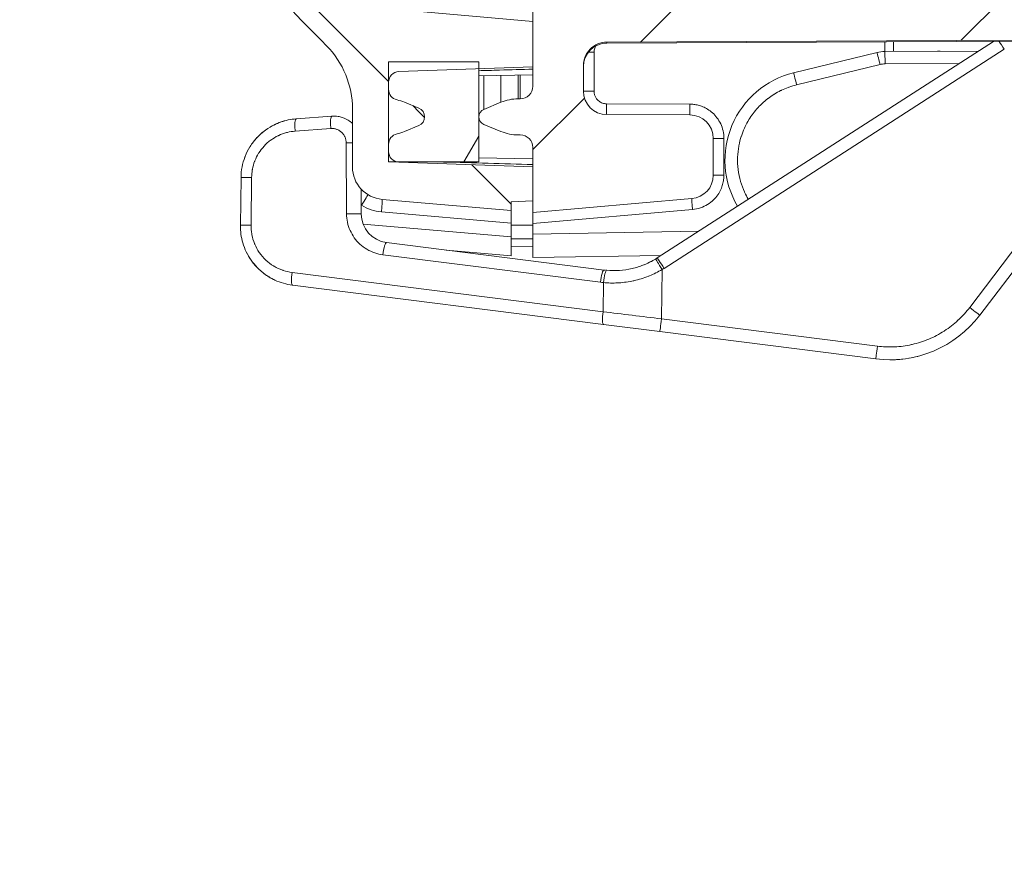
# Model space of a CAD drawing. Header units: inches. Extents: x -374 to 640, y -945 to 1059.
# Tile 118 of 222: x 94.59 to 97.31, y 42.77 to 45.1. Entities that reach past the tile are written whole.
import ezdxf

# ---------------------------------------------------------------- set-up
doc = ezdxf.new("R2010")
doc.units = ezdxf.units.IN
doc.header["$LTSCALE"] = 5
doc.header["$MEASUREMENT"] = 0
for name, color, linetype, lineweight in [('Hatch (ANSI)', 7, 'Continuous', 9), ('Visible (ANSI)', 7, 'Continuous', 18), ('Visible Narrow (ANSI)', 7, 'Continuous', 5)]:
    doc.layers.add(name, color=color, linetype=linetype, lineweight=lineweight)

msp = doc.modelspace()

# ---------------------------------------------------------------- hatches: boundary and pattern name
at = {"layer": 'Hatch (ANSI)'}
h = msp.add_hatch(dxfattribs=at)
h.set_pattern_fill('ANSI31', color=256, scale=5, style=0)
edge = h.paths.add_edge_path()
edge.add_line((101.88243, 57.42857), (101.88243, 57.11158))
edge.add_ellipse((102.13243, 57.11158), major_axis=(0, -0.25), ratio=1, start_angle=270, end_angle=330.00001)
edge.add_line((102.00743, 56.89507), (102.00743, 56.13524))
edge.add_ellipse((102.13243, 55.82905), major_axis=(0, 0.35355), ratio=0.7071068, start_angle=30, end_angle=90)
edge.add_line((101.88243, 55.82905), (101.88243, 55.38077))
edge.add_ellipse((102.13243, 55.38077), major_axis=(0, -0.35355), ratio=0.7071068, start_angle=270, end_angle=330.00001)
edge.add_line((102.00743, 55.07458), (102.00743, 45.45415))
edge.add_spline(control_points=[(102.00743, 45.45415), (102.00743, 45.43872), (102.00591, 45.42188), (101.99935, 45.38888), (101.99431, 45.37273), (101.9825, 45.34423), (101.97465, 45.32924), (101.95595, 45.30127), (101.94512, 45.28828), (101.9233, 45.26647), (101.91031, 45.25563), (101.88234, 45.23694), (101.86736, 45.22908), (101.83885, 45.21728), (101.8227, 45.21224), (101.7901, 45.20575), (101.77365, 45.20422), (101.75852, 45.20415)], knot_values=[2.8212414, 2.8212414, 2.8212414, 2.8212414, 2.9387934, 2.9387934, 3.0563455, 3.0563455, 3.1738973, 3.1738973, 3.291449, 3.291449, 3.4090007, 3.4090007, 3.5265524, 3.5265524, 3.6441038, 3.6441038, 3.7588904, 3.7588904, 3.7588904, 3.7588904], degree=3, periodic=0)
edge.add_line((101.75852, 45.20415), (96.00743, 45.17906))
edge.add_line((96.00743, 45.17906), (96.00743, 45.09757))
edge.add_line((96.00743, 45.09757), (96.00743, 44.97154))
edge.add_line((96.00743, 44.97154), (96.00743, 44.91782))
edge.add_ellipse((95.97243, 44.91782), major_axis=(0, -0.035), ratio=1, start_angle=0, end_angle=90, ccw=False)
edge.add_line((95.97243, 44.88282), (95.96679, 44.88282))
edge.add_ellipse((95.96679, 44.75782), major_axis=(-0.125, 0), ratio=1, start_angle=270, end_angle=292.5)
edge.add_line((95.91896, 44.87331), (95.87129, 44.85356))
edge.add_ellipse((95.87988, 44.83282), major_axis=(-0.02074, -0.00859), ratio=1, start_angle=270, end_angle=405)
edge.add_line((95.87129, 44.81208), (95.91896, 44.79234))
edge.add_ellipse((95.96679, 44.90782), major_axis=(0.11548, -0.04784), ratio=1, start_angle=270, end_angle=292.5)
edge.add_line((95.96679, 44.78282), (95.97243, 44.78282))
edge.add_ellipse((95.97243, 44.74782), major_axis=(0.035, 0), ratio=1, start_angle=0.00009, end_angle=90, ccw=False)
edge.add_line((96.00743, 44.74782), (96.00743, 44.6941))
edge.add_line((96.00743, 44.6941), (96.00743, 44.59967))
edge.add_line((96.00743, 44.59967), (96.00743, 44.56757))
edge.add_line((96.00743, 44.56757), (96.4481, 44.60613))
edge.add_ellipse((96.44243, 44.67088), major_axis=(0.06475, 0.00567), ratio=1, start_angle=270, end_angle=355)
edge.add_line((96.50743, 44.67088), (96.50743, 44.77317))
edge.add_ellipse((96.44243, 44.77317), major_axis=(0, 0.065), ratio=1, start_angle=270, end_angle=359.75)
edge.add_line((96.44272, 44.83817), (96.21215, 44.83918))
edge.add_ellipse((96.21243, 44.90418), major_axis=(-0.065, 0.00028), ratio=1, start_angle=0.25, end_angle=90, ccw=False)
edge.add_line((96.14743, 44.90418), (96.14743, 44.97495))
edge.add_spline(control_points=[(96.14743, 44.97495), (96.14743, 44.98297), (96.14931, 44.99241), (96.15545, 45.00724), (96.1608, 45.01524), (96.17214, 45.02659), (96.18015, 45.03193), (96.19488, 45.03804), (96.20419, 45.03992), (96.21215, 45.03995)], knot_values=[0.2445076, 0.2445076, 0.2445076, 0.2445076, 0.3056347, 0.3056347, 0.3667617, 0.3667617, 0.4278885, 0.4278885, 0.4882963, 0.4882963, 0.4882963, 0.4882963], degree=3, periodic=0)
edge.add_line((96.21215, 45.03995), (101.69385, 45.06387))
edge.add_spline(control_points=[(101.69385, 45.06387), (101.69395, 45.06387), (101.69404, 45.06387), (101.70216, 45.06387), (101.7116, 45.06199), (101.72642, 45.05585), (101.73442, 45.0505), (101.74577, 45.03916), (101.75112, 45.03116), (101.75726, 45.01633), (101.75913, 45.00689), (101.75913, 44.99887)], knot_values=[0.4882963, 0.4882963, 0.4882963, 0.4882963, 0.4890152, 0.4890152, 0.5501418, 0.5501418, 0.6112686, 0.6112686, 0.6723956, 0.6723956, 0.7335227, 0.7335227, 0.7335227, 0.7335227], degree=3, periodic=0)
edge.add_line((101.75913, 44.99887), (101.75913, 43.97017))
edge.add_ellipse((101.82413, 43.97017), major_axis=(0, -0.065), ratio=1, start_angle=270, end_angle=360)
edge.add_line((101.82413, 43.90517), (102.14743, 43.90517))
edge.add_line((102.14743, 43.90517), (102.14743, 43.99112))
edge.add_ellipse((102.09243, 43.99112), major_axis=(0, 0.055), ratio=1, start_angle=270, end_angle=359)
edge.add_line((102.09339, 44.04611), (101.96147, 44.04842))
edge.add_ellipse((101.96243, 44.10341), major_axis=(-0.05499, 0.00096), ratio=1, start_angle=1, end_angle=90, ccw=False)
edge.add_line((101.90743, 44.10341), (101.90743, 44.86592))
edge.add_spline(control_points=[(101.90743, 44.86592), (101.90743, 44.8727), (101.90902, 44.88069), (101.91422, 44.89323), (101.91874, 44.90001), (101.92834, 44.90961), (101.93511, 44.91413), (101.94736, 44.91921), (101.9549, 44.92079), (101.96147, 44.92091)], knot_values=[0.206891, 0.206891, 0.206891, 0.206891, 0.2586139, 0.2586139, 0.3103367, 0.3103367, 0.3620595, 0.3620595, 0.4113633, 0.4113633, 0.4113633, 0.4113633], degree=3, periodic=0)
edge.add_line((101.96147, 44.92091), (102.09339, 44.92321))
edge.add_spline(control_points=[(102.09339, 44.92321), (102.09996, 44.92332), (102.1075, 44.92491), (102.11975, 44.92999), (102.12652, 44.93451), (102.13612, 44.94411), (102.14065, 44.95088), (102.14584, 44.96343), (102.14743, 44.97141), (102.14743, 44.9782)], knot_values=[0.0024187, 0.0024187, 0.0024187, 0.0024187, 0.0517225, 0.0517225, 0.1034452, 0.1034452, 0.155168, 0.155168, 0.206891, 0.206891, 0.206891, 0.206891], degree=3, periodic=0)
edge.add_line((102.14743, 44.9782), (102.14743, 69.56194))
edge.add_spline(control_points=[(102.14743, 69.56194), (102.14743, 69.56873), (102.14584, 69.57672), (102.14065, 69.58926), (102.13612, 69.59604), (102.12652, 69.60564), (102.11975, 69.61016), (102.1075, 69.61523), (102.09996, 69.61682), (102.09339, 69.61694)], knot_values=[0.6206731, 0.6206731, 0.6206731, 0.6206731, 0.6723961, 0.6723961, 0.7241189, 0.7241189, 0.7758416, 0.7758416, 0.8251454, 0.8251454, 0.8251454, 0.8251454], degree=3, periodic=0)
edge.add_line((102.09339, 69.61694), (101.96147, 69.61924))
edge.add_spline(control_points=[(101.96147, 69.61924), (101.9549, 69.61935), (101.94736, 69.62094), (101.93511, 69.62601), (101.92834, 69.63054), (101.91874, 69.64014), (101.91422, 69.64691), (101.90902, 69.65945), (101.90743, 69.66744), (101.90743, 69.67423)], knot_values=[0.4162008, 0.4162008, 0.4162008, 0.4162008, 0.4655046, 0.4655046, 0.5172273, 0.5172273, 0.5689501, 0.5689501, 0.6206731, 0.6206731, 0.6206731, 0.6206731], degree=3, periodic=0)
edge.add_line((101.90743, 69.67423), (101.90743, 70.43674))
edge.add_ellipse((101.96243, 70.43674), major_axis=(0, 0.055), ratio=1, start_angle=1, end_angle=90, ccw=False)
edge.add_line((101.96147, 70.49173), (102.09339, 70.49403))
edge.add_ellipse((102.09243, 70.54902), major_axis=(0.05499, 0.00096), ratio=1, start_angle=270, end_angle=359)
edge.add_line((102.14743, 70.54902), (102.14743, 70.63498))
edge.add_line((102.14743, 70.63498), (101.82413, 70.63498))
edge.add_ellipse((101.82413, 70.56998), major_axis=(-0.065, 0), ratio=1, start_angle=270, end_angle=360)
edge.add_line((101.75913, 70.56998), (101.75913, 69.54128))
edge.add_spline(control_points=[(101.75913, 69.54128), (101.75913, 69.53325), (101.75726, 69.52381), (101.75112, 69.50899), (101.74577, 69.50099), (101.73442, 69.48964), (101.72642, 69.48429), (101.7116, 69.47815), (101.70216, 69.47628), (101.69404, 69.47628), (101.69395, 69.47628), (101.69385, 69.47628)], knot_values=[0.2445076, 0.2445076, 0.2445076, 0.2445076, 0.3056347, 0.3056347, 0.3667617, 0.3667617, 0.4278885, 0.4278885, 0.4890152, 0.4890152, 0.4897341, 0.4897341, 0.4897341, 0.4897341], degree=3, periodic=0)
edge.add_line((101.69385, 69.47628), (96.21215, 69.5002))
edge.add_spline(control_points=[(96.21215, 69.5002), (96.20419, 69.50023), (96.19488, 69.50211), (96.18015, 69.50821), (96.17214, 69.51356), (96.1608, 69.52491), (96.15545, 69.53291), (96.14931, 69.54773), (96.14743, 69.55717), (96.14743, 69.5652)], knot_values=[0.4897341, 0.4897341, 0.4897341, 0.4897341, 0.5501418, 0.5501418, 0.6112686, 0.6112686, 0.6723956, 0.6723956, 0.7335227, 0.7335227, 0.7335227, 0.7335227], degree=3, periodic=0)
edge.add_line((96.14743, 69.5652), (96.14743, 69.63597))
edge.add_ellipse((96.21243, 69.63597), major_axis=(0, 0.065), ratio=1, start_angle=0.25, end_angle=90, ccw=False)
edge.add_line((96.21215, 69.70097), (96.44272, 69.70197))
edge.add_ellipse((96.44243, 69.76697), major_axis=(0.065, 0.00028), ratio=1, start_angle=270, end_angle=359.75)
edge.add_line((96.50743, 69.76697), (96.50743, 69.86927))
edge.add_ellipse((96.44243, 69.86927), major_axis=(0, 0.065), ratio=1, start_angle=270, end_angle=355)
edge.add_line((96.4481, 69.93402), (96.00743, 69.97257))
edge.add_line((96.00743, 69.97257), (96.00743, 69.94048))
edge.add_line((96.00743, 69.94048), (96.00743, 69.84604))
edge.add_line((96.00743, 69.84604), (96.00743, 69.79232))
edge.add_ellipse((95.97243, 69.79232), major_axis=(0, -0.035), ratio=1, start_angle=0.00009, end_angle=90, ccw=False)
edge.add_line((95.97243, 69.75732), (95.96679, 69.75732))
edge.add_ellipse((95.96679, 69.63232), major_axis=(-0.125, 0), ratio=1, start_angle=270, end_angle=292.5)
edge.add_line((95.91896, 69.74781), (95.87129, 69.72806))
edge.add_ellipse((95.87988, 69.70732), major_axis=(-0.02074, -0.00859), ratio=1, start_angle=270, end_angle=405)
edge.add_line((95.87129, 69.68658), (95.91896, 69.66684))
edge.add_ellipse((95.96679, 69.78232), major_axis=(0.11548, -0.04784), ratio=1, start_angle=270, end_angle=292.5)
edge.add_line((95.96679, 69.65732), (95.97243, 69.65732))
edge.add_ellipse((95.97243, 69.62232), major_axis=(0.035, 0), ratio=1, start_angle=0, end_angle=90, ccw=False)
edge.add_line((96.00743, 69.62232), (96.00743, 69.5686))
edge.add_line((96.00743, 69.5686), (96.00743, 69.44257))
edge.add_line((96.00743, 69.44257), (96.00743, 69.36109))
edge.add_line((96.00743, 69.36109), (101.75852, 69.33599))
edge.add_spline(control_points=[(101.75852, 69.33599), (101.77365, 69.33593), (101.7901, 69.3344), (101.8227, 69.32791), (101.83885, 69.32287), (101.86736, 69.31106), (101.88234, 69.30321), (101.91031, 69.28452), (101.9233, 69.27368), (101.94512, 69.25186), (101.95595, 69.23887), (101.97465, 69.2109), (101.9825, 69.19592), (101.99431, 69.16741), (101.99935, 69.15127), (102.00591, 69.11827), (102.00743, 69.10142), (102.00743, 69.086)], knot_values=[0.0027648, 0.0027648, 0.0027648, 0.0027648, 0.1175514, 0.1175514, 0.2351027, 0.2351027, 0.3526544, 0.3526544, 0.4702061, 0.4702061, 0.5877579, 0.5877579, 0.7053096, 0.7053096, 0.8228617, 0.8228617, 0.9404138, 0.9404138, 0.9404138, 0.9404138], degree=3, periodic=0)
edge.add_line((102.00743, 69.086), (102.00743, 59.46557))
edge.add_ellipse((102.13243, 59.15938), major_axis=(0, 0.35355), ratio=0.7071068, start_angle=30, end_angle=90)
edge.add_line((101.88243, 59.15938), (101.88243, 58.71109))
edge.add_ellipse((102.13243, 58.71109), major_axis=(0, -0.35355), ratio=0.7071068, start_angle=270, end_angle=330.00001)
edge.add_line((102.00743, 58.40491), (102.00743, 57.64507))
edge.add_ellipse((102.13243, 57.42857), major_axis=(-0.21651, -0.125), ratio=1, start_angle=270, end_angle=330)
h = msp.add_hatch(dxfattribs=at)
h.set_pattern_fill('ANSI31', color=256, scale=5, angle=90.0002, style=0)
edge = h.paths.add_edge_path()
edge.add_ellipse((601.21743, 57.27007), major_axis=(-11.4795, 506.1571), ratio=1, start_angle=87.401538, end_angle=90)
edge.add_spline(control_points=[(95.06033, 45.79057), (95.06091, 45.76485), (95.06467, 45.73926), (95.0803, 45.6827), (95.094, 45.65259), (95.11214, 45.62518)], knot_values=[-0.5111668, -0.5111668, -0.5111668, -0.5111668, -0.3146232, -0.3146232, -0.0640357, -0.0640357, -0.0640357, -0.0640357], degree=3, periodic=0)
edge.add_ellipse((97.71116, 47.34504), major_axis=(-2.13398, 2.27133), ratio=1, start_angle=80.27988, end_angle=90)
edge.add_ellipse((95.62203, 45.38225), major_axis=(-0.24905, 0.02179), ratio=1, start_angle=48.21413, end_angle=90)
edge.add_line((95.60024, 45.1332), (96.00743, 45.09757))
edge.add_line((96.00743, 45.09757), (96.00743, 44.97154))
edge.add_line((96.00743, 44.97154), (95.85743, 44.9663))
edge.add_line((95.85743, 44.9663), (95.63638, 44.95858))
edge.add_ellipse((95.63743, 44.9286), major_axis=(0, 0.03), ratio=1, start_angle=2.00169, end_angle=90)
edge.add_line((95.60743, 44.9286), (95.60743, 44.9092))
edge.add_ellipse((95.63743, 44.9092), major_axis=(-0.0293, 0.00645), ratio=1, start_angle=12.4159, end_angle=90)
edge.add_ellipse((95.60411, 44.75782), major_axis=(-0.11548, 0.04784), ratio=1, start_angle=270, end_angle=280.0841, ccw=False)
edge.add_line((95.65194, 44.87331), (95.69126, 44.85702))
edge.add_ellipse((95.68124, 44.83282), major_axis=(0.0242, 0.01002), ratio=1, start_angle=270, end_angle=405, ccw=False)
edge.add_line((95.69126, 44.80863), (95.65194, 44.79234))
edge.add_ellipse((95.60411, 44.90782), major_axis=(0.12208, 0.02688), ratio=1, start_angle=270, end_angle=280.0841, ccw=False)
edge.add_ellipse((95.63743, 44.75645), major_axis=(0, 0.03), ratio=1, start_angle=12.4159, end_angle=90)
edge.add_line((95.60743, 44.75645), (95.60743, 44.73704))
edge.add_ellipse((95.63743, 44.73704), major_axis=(-0.02897, 0.00779), ratio=1, start_angle=15.05237, end_angle=90)
edge.add_ellipse((95.63743, 44.73704), major_axis=(-0.02998, 0.00105), ratio=1, start_angle=76.94799, end_angle=90)
edge.add_line((95.63639, 44.70706), (96.00743, 44.6941))
edge.add_line((96.00743, 44.6941), (96.00743, 44.59967))
edge.add_line((96.00743, 44.59967), (95.94743, 44.59757))
edge.add_line((95.94743, 44.59757), (95.94743, 44.57282))
edge.add_line((95.94743, 44.57282), (95.58959, 44.60413))
edge.add_ellipse((95.59743, 44.69379), major_axis=(0, -0.09), ratio=1, start_angle=270, end_angle=355, ccw=False)
edge.add_line((95.50743, 44.69379), (95.50743, 44.85449))
edge.add_ellipse((95.25743, 44.85449), major_axis=(0.17563, -0.17791), ratio=1, start_angle=45.36935, end_angle=90)
edge.add_ellipse((106.7264, 56.17654), major_axis=(10.69045, -11.72368), ratio=1, start_angle=270, end_angle=272.269962, ccw=False)
edge.add_spline(control_points=[(95.00272, 45.48609), (94.96167, 45.5311), (94.92919, 45.58324), (94.88534, 45.69471), (94.87363, 45.75286), (94.8723, 45.81168)], knot_values=[-0.9128393, -0.9128393, -0.9128393, -0.9128393, -0.4486326, -0.4486326, -0.0000515, -0.0000515, -0.0000515, -0.0000515], degree=3, periodic=0)
edge.add_ellipse((601.21743, 57.27007), major_axis=(-11.45839, -506.34513), ratio=1, start_angle=270, end_angle=272.5927196, ccw=False)
edge.add_spline(control_points=[(94.8723, 68.72847), (94.87363, 68.78729), (94.88534, 68.84543), (94.92919, 68.9569), (94.96167, 69.00904), (95.00272, 69.05406)], knot_values=[-0.9284645, -0.9284645, -0.9284645, -0.9284645, -0.4798789, -0.4798789, -0.0156781, -0.0156781, -0.0156781, -0.0156781], degree=3, periodic=0)
edge.add_ellipse((106.7264, 58.3636), major_axis=(-11.14641, -11.29106), ratio=1, start_angle=270, end_angle=272.269964, ccw=False)
edge.add_ellipse((95.25743, 69.68565), major_axis=(0, -0.25), ratio=1, start_angle=45.36935, end_angle=90)
edge.add_line((95.50743, 69.68565), (95.50743, 69.84636))
edge.add_ellipse((95.59743, 69.84636), major_axis=(-0.08966, -0.00784), ratio=1, start_angle=270, end_angle=355, ccw=False)
edge.add_line((95.58959, 69.93602), (95.94743, 69.96732))
edge.add_line((95.94743, 69.96732), (95.94743, 69.94257))
edge.add_line((95.94743, 69.94257), (96.00743, 69.94048))
edge.add_line((96.00743, 69.94048), (96.00743, 69.84604))
edge.add_line((96.00743, 69.84604), (95.85743, 69.8408))
edge.add_line((95.85743, 69.8408), (95.63638, 69.83308))
edge.add_ellipse((95.63743, 69.8031), major_axis=(0, 0.03), ratio=1, start_angle=2.00169, end_angle=90)
edge.add_line((95.60743, 69.8031), (95.60743, 69.7837))
edge.add_ellipse((95.63743, 69.7837), major_axis=(-0.0293, 0.00645), ratio=1, start_angle=12.4159, end_angle=90)
edge.add_ellipse((95.60411, 69.63232), major_axis=(-0.11548, 0.04784), ratio=1, start_angle=270, end_angle=280.0841, ccw=False)
edge.add_line((95.65194, 69.74781), (95.69126, 69.73152))
edge.add_ellipse((95.68124, 69.70732), major_axis=(0.0242, 0.01002), ratio=1, start_angle=270, end_angle=405, ccw=False)
edge.add_line((95.69126, 69.68313), (95.65194, 69.66684))
edge.add_ellipse((95.60411, 69.78232), major_axis=(0.12208, 0.02688), ratio=1, start_angle=270, end_angle=280.0841, ccw=False)
edge.add_ellipse((95.63743, 69.63095), major_axis=(0, 0.03), ratio=1, start_angle=12.4159, end_angle=90)
edge.add_line((95.60743, 69.63095), (95.60743, 69.61154))
edge.add_ellipse((95.63743, 69.61154), major_axis=(-0.01847, 0.02364), ratio=1, start_angle=51.998, end_angle=90)
edge.add_ellipse((95.63743, 69.61154), major_axis=(-0.02998, 0.00105), ratio=1, start_angle=40.00237, end_angle=90)
edge.add_line((95.63639, 69.58156), (96.00743, 69.5686))
edge.add_line((96.00743, 69.5686), (96.00743, 69.44257))
edge.add_line((96.00743, 69.44257), (95.60024, 69.40695))
edge.add_ellipse((95.62203, 69.1579), major_axis=(0.17118, 0.1822), ratio=1, start_angle=48.21413, end_angle=90)
edge.add_ellipse((97.71116, 67.19511), major_axis=(1.71987, 2.59901), ratio=1, start_angle=80.28015, end_angle=90)
edge.add_spline(control_points=[(95.11215, 68.91498), (95.09405, 68.88763), (95.08037, 68.8576), (95.0647, 68.80106), (95.06092, 68.7754), (95.06033, 68.7496)], knot_values=[-0.4568254, -0.4568254, -0.4568254, -0.4568254, -0.2068293, -0.2068293, -0.0097166, -0.0097166, -0.0097166, -0.0097166], degree=3, periodic=0)
h = msp.add_hatch(dxfattribs=at)
h.set_pattern_fill('ANSI31', color=256, scale=5, angle=15, style=0)
h.paths.add_polyline_path([(95.85743, 44.98507), (95.60743, 44.98507), (95.60743, 44.9286), (95.60743, 44.9092), (95.60743, 44.75645), (95.60743, 44.73704), (95.60743, 44.70807), (95.62964, 44.70807), (95.85743, 44.70807), (95.85743, 44.9663)])

# ---------------------------------------------------------------- linework, layer by layer
at = {"layer": 'Visible (ANSI)'}
for p, q in [((96.00743, 45.17906), (96.00743, 44.91782)), ((96.00743, 45.09757), (95.60024, 45.1332)), ((96.00743, 44.97154), (96.00743, 45.09757)), ((96.21215, 45.03995), (101.69385, 45.06387)), ((101.69385, 45.06114), (96.21215, 45.03722)), ((96.35211, 44.44168), (97.28382, 45.04189)), ((97.00743, 45.04069), (97.00743, 45.01404)), ((96.73026, 44.95497), (96.96135, 45.01124)), ((96.98341, 45.01394), (97.24218, 45.01507)), ((95.85743, 44.98507), (95.60743, 44.98507)), ((95.60743, 44.98507), (95.60743, 44.70807)), ((95.85743, 44.70807), (95.85743, 44.98507)), ((96.14743, 44.90418), (96.14743, 44.97495)), ((95.63638, 44.95858), (96.00743, 44.97154)), ((96.00743, 44.94904), (95.85743, 44.94642)), ((95.60743, 44.9092), (95.60743, 44.9286)), ((95.69126, 44.85702), (95.65194, 44.87331)), ((95.91896, 44.87331), (95.87129, 44.85356)), ((95.97243, 44.88282), (95.96679, 44.88282)), ((95.50743, 44.85449), (95.50743, 44.69379)), ((96.44272, 44.83817), (96.21215, 44.83918)), ((95.3512, 44.82737), (95.45014, 44.83479)), ((95.87129, 44.81208), (95.91896, 44.79234)), ((95.65194, 44.79234), (95.69126, 44.80863)), ((95.96679, 44.78282), (95.97243, 44.78282)), ((95.60743, 44.73704), (95.60743, 44.75645)), ((96.50743, 44.67088), (96.50743, 44.77317)), ((96.00743, 44.74782), (96.00743, 44.56757)), ((97.58784, 44.73301), (97.24598, 44.2828)), ((95.60743, 44.70807), (95.85743, 44.70807)), ((96.00743, 44.6941), (95.63639, 44.70706)), ((96.00743, 44.7166), (95.85743, 44.71922)), ((96.00743, 44.59967), (96.00743, 44.6941)), ((95.19691, 44.53202), (95.19856, 44.66487)), ((95.5314, 44.63263), (95.53175, 44.56348)), ((95.58959, 44.60413), (95.94743, 44.57282)), ((95.94743, 44.59757), (96.00743, 44.59967)), ((95.94743, 44.57282), (95.94743, 44.59757)), ((96.00743, 44.56757), (96.4481, 44.60613)), ((95.94743, 44.57282), (95.94743, 44.5378)), ((96.00743, 44.5375), (96.00743, 44.56757)), ((95.94743, 44.49986), (95.94743, 44.5378)), ((96.00743, 44.50756), (96.00743, 44.5375)), ((95.60171, 44.48451), (96.20473, 44.40822)), ((95.94743, 44.44782), (95.94743, 44.49986)), ((96.00743, 44.50756), (96.00743, 44.44257)), ((95.76684, 44.46362), (95.94743, 44.44782)), ((95.94743, 44.47257), (96.00743, 44.47467)), ((96.36313, 44.44878), (96.00743, 44.44257)), ((96.20323, 44.25722), (95.34119, 44.36628)), ((96.20323, 44.25722), (96.35951, 44.23745)), ((96.95787, 44.16175), (96.35951, 44.23745)), ((97.07399, 44.16889), (97.07399, 44.16889))]:
    msp.add_line(p, q, dxfattribs=at)
for centre, radius, start, end in [((106.7264, 56.17654), 15.86602, 222.360691, 224.630653), ((95.25743, 44.85449), 0.25, 0, 44.63065), ((96.21243, 44.97222), 0.065, 90.25, 180), ((95.63743, 44.9286), 0.03, 92.00175, 180.00006), ((95.63743, 44.9092), 0.03, 180, 257.5841), ((95.97243, 44.91782), 0.035, 270, 0), ((96.21243, 44.90418), 0.065, 180, 269.75), ((95.60411, 44.75782), 0.125, 67.5, 77.5841), ((95.96679, 44.75782), 0.125, 90, 112.5), ((95.68124, 44.83282), 0.02619, 292.5, 67.5), ((95.87988, 44.83282), 0.02245, 112.5, 247.5), ((96.44243, 44.77317), 0.065, 0, 89.75), ((95.63743, 44.75645), 0.03, 102.4159, 180), ((95.60411, 44.90782), 0.125, 282.4159, 292.5), ((95.96679, 44.90782), 0.125, 247.5, 270), ((95.97243, 44.74782), 0.035, 0.00009, 90), ((95.63743, 44.73704), 0.03, 179.99998, 267.99962), ((95.59743, 44.69379), 0.09, 180, 265), ((96.44243, 44.67088), 0.065, 275, 0), ((96.9971, 44.47178), 0.3125, 262.7898, 322.78981)]:
    msp.add_arc(centre, radius, start, end, dxfattribs=at)
for centre, major_axis, ratio, start_param, end_param in [((96.98382, 44.91896), (0.09498, 0.00041), 0.9999392, 1.5707804, 1.8053077), ((96.78928, 44.71257), (0.24696, 0.0354), 0.9999991, 1.6672881, 3.5353464), ((95.35382, 44.79246), (-0.00262, 0.0349), 0.1587663, 0, 0.0000176), ((95.63726, 44.73205), (-0.00087, -0.02498), 0.0205912, 0.0010242, 0.2861789), ((95.6117, 44.56383), (0.05319, -0.05971), 0.9994863, 3.9893591, 5.4299749), ((96.25023, 44.59877), (0.17281, 0.10724), 0.9205737, 4.7207497, 4.7307389), ((96.23342, 44.63531), (-0.02752, -0.22723), 0.9824437, 6.2779441, 6.2896266), ((95.34558, 44.401), (-0.00439, -0.03472), 0.161763, 6.2831623, 6.2831853)]:
    msp.add_ellipse(centre, major_axis=major_axis, ratio=ratio, start_param=start_param, end_param=end_param, dxfattribs=at)
for points, knots in [([(96.14743, 44.97495), (96.14743, 44.98297), (96.14931, 44.99241), (96.15545, 45.00724), (96.1608, 45.01524), (96.17214, 45.02659), (96.18015, 45.03193), (96.19488, 45.03804), (96.20419, 45.03992), (96.21215, 45.03995)], [0.24450758, 0.24450758, 0.24450758, 0.24450758, 0.30563475, 0.30563475, 0.36676175, 0.36676175, 0.42788854, 0.42788854, 0.48829627, 0.48829627, 0.48829627, 0.48829627]), ([(95.26605, 44.79594), (95.26622, 44.79607), (95.26639, 44.79619), (95.27454, 44.80211), (95.28304, 44.80719), (95.29266, 44.81183), (95.2934, 44.81218), (95.2986, 44.81459), (95.30315, 44.81646), (95.30778, 44.81812)], [0.62756307, 0.62756307, 0.62756307, 0.62756307, 0.63013631, 0.63013631, 0.75, 0.75, 0.75997491, 0.75997491, 0.8197109, 0.8197109, 0.8197109, 0.8197109]), ([(95.45015, 44.83479), (95.456, 44.83523), (95.46371, 44.8349), (95.47124, 44.8334), (95.47299, 44.83299)], [0.00003335, 0.00003335, 0.00003335, 0.00003335, 0.14285714, 0.18659593, 0.18659593, 0.18659593, 0.18659593]), ([(95.47299, 44.83299), (95.48091, 44.83112), (95.48863, 44.8279), (95.49978, 44.82092), (95.50378, 44.81782), (95.50743, 44.81435)], [0, 0, 0, 0, 0.06230338, 0.06230338, 0.10053188, 0.10053188, 0.10053188, 0.10053188]), ([(95.20155, 44.69416), (95.20156, 44.69421), (95.20156, 44.69425), (95.20333, 44.70335), (95.20588, 44.71236), (95.20947, 44.72186), (95.20974, 44.72257), (95.21361, 44.73239), (95.21804, 44.74125), (95.22344, 44.74998), (95.22363, 44.75029), (95.22646, 44.75479), (95.22928, 44.75885), (95.23227, 44.76279)], [0.12445298, 0.12445298, 0.12445298, 0.12445298, 0.125, 0.125, 0.24063343, 0.24063343, 0.25, 0.25, 0.37046653, 0.37046653, 0.375, 0.375, 0.43510619, 0.43510619, 0.43510619, 0.43510619]), ([(95.2267, 44.43539), (95.21652, 44.44994), (95.20861, 44.46638), (95.19899, 44.49912), (95.19671, 44.51567), (95.19691, 44.53202)], [0, 0, 0, 0, 0.13577976, 0.13577976, 0.26036421, 0.26036421, 0.26036421, 0.26036421]), ([(95.29246, 44.3803), (95.28696, 44.38285), (95.27144, 44.39111), (95.24826, 44.4087), (95.23322, 44.42607), (95.2267, 44.43539)], [0.21048979, 0.21048979, 0.21048979, 0.21048979, 0.28571429, 0.42857143, 0.57022627, 0.57022627, 0.57022627, 0.57022627]), ([(96.21208, 44.40742), (96.22385, 44.40633), (96.2357, 44.40619), (96.25922, 44.40779), (96.27089, 44.40953), (96.29385, 44.41485), (96.30515, 44.41845), (96.32693, 44.42735), (96.33741, 44.43265), (96.34739, 44.43872)], [0, 0, 0, 0, 0.25, 0.25, 0.5, 0.5, 0.75, 0.75, 1, 1, 1, 1]), ([(96.34739, 44.43872), (96.34759, 44.43885), (96.34779, 44.43897), (96.3482, 44.43922), (96.3484, 44.43934), (96.3488, 44.43959), (96.349, 44.43971), (96.3494, 44.43996), (96.3496, 44.44009), (96.35, 44.44034), (96.3502, 44.44046), (96.3504, 44.44059)], [2.130347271, 2.130347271, 2.130347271, 2.130347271, 2.133548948, 2.133548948, 2.136750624, 2.136750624, 2.139952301, 2.139952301, 2.143153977, 2.143153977, 2.146355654, 2.146355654, 2.146355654, 2.146355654]), ([(95.29246, 44.3803), (95.29149, 44.38075), (95.29052, 44.3812), (95.28053, 44.38608), (95.27186, 44.39134), (95.26377, 44.39733)], [0.129752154, 0.129752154, 0.129752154, 0.129752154, 0.1379404, 0.1379404, 0.215111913, 0.215111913, 0.215111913, 0.215111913]), ([(97.0108, 44.15958), (97.00593, 44.15936), (97.00192, 44.1593), (96.99846, 44.15928), (96.99778, 44.15928), (96.9972, 44.15928)], [0, 0, 0, 0, 0.057663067, 0.057663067, 0.07424074, 0.07424074, 0.07424074, 0.07424074]), ([(97.01732, 44.15993), (97.01569, 44.15983), (97.01414, 44.15974), (97.01203, 44.15963), (97.01141, 44.1596), (97.0108, 44.15958)], [0.049411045, 0.049411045, 0.049411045, 0.049411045, 0.066115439, 0.066115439, 0.073263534, 0.073263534, 0.073263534, 0.073263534])]:
    msp.add_open_spline(points, degree=3, knots=knots, dxfattribs=at)
for points in [[(97.12908, 45.01458), (97.1314, 45.01459), (97.1337, 45.0146), (97.13598, 45.01461)], [(95.27972, 44.80495), (95.29226, 44.81234), (95.30589, 44.81811), (95.31991, 44.82195)], [(95.30778, 44.81812), (95.32172, 44.82312), (95.33645, 44.82626), (95.3512, 44.82737)], [(95.23227, 44.76279), (95.24184, 44.77535), (95.25334, 44.78663), (95.26605, 44.79594)], [(95.25339, 44.78567), (95.25744, 44.7893), (95.26167, 44.79273), (95.26605, 44.79594)], [(95.23227, 44.76279), (95.23555, 44.7671), (95.23905, 44.77125), (95.24274, 44.77522)], [(95.63639, 44.70709), (95.63639, 44.70709), (95.63639, 44.70709), (95.63639, 44.70709)], [(95.63639, 44.70709), (95.63639, 44.70709), (95.63639, 44.70709), (95.63639, 44.70709)], [(95.19856, 44.66487), (95.19868, 44.67469), (95.19968, 44.68453), (95.20155, 44.69416)], [(95.2488, 44.40983), (95.23546, 44.42238), (95.22407, 44.43742), (95.21558, 44.45371)], [(96.30952, 44.42035), (96.32387, 44.42569), (96.3384, 44.43285), (96.35211, 44.44168)], [(96.30952, 44.42035), (96.32387, 44.42569), (96.3384, 44.43285), (96.35211, 44.44168)], [(96.20878, 44.40775), (96.20988, 44.40763), (96.21098, 44.40752), (96.21208, 44.40742)], [(95.34116, 44.36628), (95.3244, 44.36841), (95.30779, 44.37318), (95.29246, 44.3803)], [(97.03321, 44.16137), (97.02751, 44.16071), (97.02211, 44.16024), (97.01732, 44.15993)], [(97.07399, 44.16889), (97.06589, 44.16683), (97.05761, 44.16509), (97.04968, 44.16374)]]:
    msp.add_open_spline(points, degree=3, dxfattribs=at)
at = {"layer": 'Visible Narrow (ANSI)'}
for p, q in [((96.21215, 45.03722), (96.21215, 45.03995)), ((96.98287, 45.04058), (96.98287, 45.01394)), ((96.16094, 45.01189), (96.17691, 45.01189)), ((96.17691, 45.01189), (96.17691, 44.90418)), ((96.37107, 44.41287), (97.31412, 45.02038)), ((96.98356, 44.97955), (96.98341, 45.01394)), ((96.73854, 44.92158), (96.96963, 44.97785)), ((96.98356, 44.97955), (97.18844, 44.98045)), ((95.87129, 44.85356), (95.87129, 44.94667)), ((95.91896, 44.9475), (95.91896, 44.87331)), ((95.96679, 44.94833), (95.96679, 44.88282)), ((95.97243, 44.88282), (95.97243, 44.94843)), ((96.14743, 44.90418), (96.17691, 44.90418)), ((96.21176, 44.86918), (96.44232, 44.86817)), ((96.17691, 44.84975), (96.17691, 44.84975)), ((95.3482, 44.79314), (95.44714, 44.80057)), ((95.49014, 44.76088), (95.49113, 44.56398)), ((96.50743, 44.77317), (96.53691, 44.77317)), ((96.53691, 44.77317), (96.53691, 44.67088)), ((97.55997, 44.75479), (97.21811, 44.30457)), ((95.63639, 44.70717), (95.63639, 44.70718)), ((95.63639, 44.70706), (95.63639, 44.70717)), ((95.22629, 44.53226), (95.22793, 44.66512)), ((96.50743, 44.67088), (96.53691, 44.67088)), ((95.53251, 44.58772), (95.53163, 44.58764)), ((95.94743, 44.5378), (95.58776, 44.56926)), ((96.45019, 44.57624), (96.00743, 44.5375)), ((95.53685, 44.53578), (95.94743, 44.49986)), ((95.94743, 44.53255), (96.00743, 44.53255)), ((96.46683, 44.51558), (96.00743, 44.50756)), ((95.94743, 44.49461), (96.00743, 44.49461)), ((95.5917, 44.45047), (96.19472, 44.37418)), ((96.202, 44.29262), (95.33996, 44.40168)), ((96.36561, 44.40944), (96.36391, 44.27278)), ((96.20323, 44.37325), (96.202, 44.29262)), ((96.96228, 44.19708), (96.36391, 44.27278))]:
    msp.add_line(p, q, dxfattribs=at)
for centre, start, end in [((132.61238, 552.0832), 269.3079848, 269.3079849), ((132.61238, 552.0832), 269.3364756, 269.3364757), ((132.61238, 552.0832), 270.0142531, 270.0142532), ((132.61238, -437.54305), 89.30796703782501, 89.30796710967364), ((132.61238, -437.54305), 89.98574681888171, 89.98574689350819), ((132.61238, -437.54305), 90.66352429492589, 90.66352437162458), ((132.61238, -437.54305), 90.69201509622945, 90.69201518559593)]:
    msp.add_arc(centre, 507.11098, start, end, dxfattribs=at)
for centre, major_axis, ratio, start_param, end_param in [((97.31411, 45.01977), (0.01895, -0.02942), 0.0096336, 1.5853614, 2.419118), ((96.96963, 44.97724), (-0.00828, 0.03401), 0.0040555, 4.7293658, 6.2831853), ((96.98382, 44.91956), (0.06, 0.00026), 0.9998477, 1.5708152, 1.8052979), ((96.73854, 44.92097), (-0.00828, 0.03401), 0.0040555, 4.7293646, 6.2831853), ((96.21228, 44.86918), (-0.00013, -0.03), 0.0174522, 4.7124651, 6.2831853), ((96.44285, 44.86817), (-0.00013, -0.03), 0.0174522, 4.7124641, 6.2831859), ((95.35382, 44.79246), (-0.00262, 0.0349), 0.1587663, 0.0000176, 1.5393887), ((95.45276, 44.79988), (-0.00262, 0.0349), 0.1587663, 0.0000057, 1.5393735), ((95.49576, 44.7602), (-0.035, -0.00018), 0.0205225, 4.3721502, 4.873578), ((95.23356, 44.66444), (-0.035, 0.00043), 0.0176826, 4.8739201, 6.2831867), ((95.53129, 44.58772), (0.01852, 0.0297), 0.0295834, 4.7308607, 6.2831657), ((95.58654, 44.56926), (0.00305, 0.03487), 0.0347669, 4.7154299, 6.2831853), ((96.45071, 44.57624), (-0.00261, 0.02989), 0.017386, 0, 1.5692753), ((95.59865, 44.69392), (0.00001, -0.12513), 0.9993908, 5.7258316, 6.195877), ((95.49675, 44.5633), (0.035, 0.00018), 0.0205224, 6.2831802, 8.0152024), ((95.23191, 44.53158), (-0.035, 0.00043), 0.0176826, 4.8739114, 6.2831853), ((95.59732, 44.44979), (0.00439, 0.03472), 0.161763, 0.0000009, 1.5716616), ((96.3656, 44.40883), (-0.01821, 0.02989), 0.0092638, 4.727181, 6.2831853), ((96.37106, 44.41226), (-0.01895, 0.02942), 0.0096336, 4.7269428, 6.2831853), ((95.34558, 44.401), (-0.00439, -0.03472), 0.161763, 4.7132662, 6.2831623), ((96.20034, 44.3735), (0.00439, 0.03472), 0.161763, 0, 1.5716616), ((96.20885, 44.37257), (0.00323, 0.03485), 0.1617028, 0.0000065, 1.566266), ((96.24398, 44.60909), (0.20899, 0.1271), 0.9557289, 4.7131254, 4.7394955), ((96.22767, 44.63491), (-0.0316, -0.2609), 0.9868293, 6.2779285, 6.31093), ((96.20762, 44.29194), (-0.00439, -0.03472), 0.161763, 4.7132545, 6.2831853), ((96.36584, 44.27253), (-1.01287, 0.12412), 0.0000149, 4.7142922, 4.8748602), ((97.2181, 44.30396), (0.02787, -0.02117), 0.01403, 0.0000005, 1.5811706), ((96.3639, 44.27217), (-0.00439, -0.03472), 0.001976, 4.6950476, 6.2831852), ((96.96227, 44.19647), (-0.00439, -0.03472), 0.001976, 4.6950479, 6.2831851)]:
    msp.add_ellipse(centre, major_axis=major_axis, ratio=ratio, start_param=start_param, end_param=end_param, dxfattribs=at)
for points, knots in [([(96.18165, 45.02946), (96.18152, 45.02924), (96.18139, 45.02901), (96.18126, 45.02878), (96.18035, 45.02713), (96.17955, 45.02535), (96.17889, 45.02348), (96.17826, 45.02171), (96.17777, 45.01986), (96.17743, 45.01791), (96.17709, 45.01599), (96.17691, 45.01399), (96.17691, 45.01189)], [0.73198683, 0.73198683, 0.73198683, 0.73198683, 0.74428909, 0.74428909, 0.74428909, 0.83333333, 0.83333333, 0.83333333, 0.91741322, 0.91741322, 0.91741322, 1, 1, 1, 1]), ([(96.00743, 44.96511), (95.97689, 44.96424), (95.94616, 44.96335), (95.91524, 44.96246), (95.90546, 44.96218), (95.89567, 44.96189), (95.88585, 44.96161), (95.87639, 44.96134), (95.86692, 44.96106), (95.85743, 44.96079)], [0, 0, 0, 0, 0.25324431, 0.25324431, 0.25324431, 0.33333333, 0.33333333, 0.33333333, 0.41047855, 0.41047855, 0.41047855, 0.41047855]), ([(96.6045, 44.60427), (96.60096, 44.61029), (96.59747, 44.61687), (96.5942, 44.62403), (96.59409, 44.62428), (96.59398, 44.62452), (96.59387, 44.62476), (96.58984, 44.63369), (96.58614, 44.64352), (96.58316, 44.65388), (96.58311, 44.65405), (96.58306, 44.65422), (96.58301, 44.65439), (96.58002, 44.66487), (96.57777, 44.67589), (96.5764, 44.68702), (96.57501, 44.69827), (96.57454, 44.70964), (96.57493, 44.72066), (96.57531, 44.73161), (96.57654, 44.74222), (96.57834, 44.752), (96.57836, 44.75214), (96.57839, 44.75229), (96.57842, 44.75244), (96.5802, 44.76204), (96.58252, 44.77085), (96.5851, 44.77885), (96.58516, 44.77906), (96.58523, 44.77927), (96.5853, 44.77948), (96.58785, 44.78735), (96.59065, 44.79444), (96.59362, 44.80105), (96.59373, 44.8013), (96.59384, 44.80155), (96.59396, 44.80179), (96.5969, 44.80829), (96.60002, 44.81432), (96.60334, 44.8201), (96.6035, 44.82038), (96.60367, 44.82066), (96.60383, 44.82094), (96.60713, 44.82663), (96.61064, 44.83207), (96.61445, 44.83743), (96.61468, 44.83775), (96.61491, 44.83807), (96.61514, 44.8384), (96.61895, 44.84369), (96.62306, 44.84889), (96.6274, 44.8539), (96.62772, 44.85425), (96.62803, 44.85461), (96.62834, 44.85497), (96.63268, 44.85989), (96.63725, 44.86462), (96.642, 44.8691), (96.6424, 44.86948), (96.6428, 44.86986), (96.6432, 44.87023), (96.64792, 44.87462), (96.65281, 44.87878), (96.65791, 44.88273), (96.6584, 44.88311), (96.6589, 44.88349), (96.65939, 44.88387), (96.66447, 44.88773), (96.66974, 44.89139), (96.67525, 44.89484), (96.67585, 44.89522), (96.67646, 44.8956), (96.67706, 44.89597), (96.68255, 44.89934), (96.68827, 44.90251), (96.69426, 44.90547), (96.69499, 44.90583), (96.69573, 44.90619), (96.69647, 44.90655), (96.70244, 44.90942), (96.70868, 44.91207), (96.71524, 44.91448), (96.71613, 44.91481), (96.71702, 44.91513), (96.71792, 44.91545), (96.72448, 44.91776), (96.73136, 44.91983), (96.73854, 44.92158)], [0.39150638, 0.39150638, 0.39150638, 0.39150638, 0.42204534, 0.42204534, 0.42204534, 0.42307692, 0.42307692, 0.42307692, 0.46091299, 0.46091299, 0.46091299, 0.46153846, 0.46153846, 0.46153846, 0.49977441, 0.49977441, 0.49977441, 0.53846154, 0.53846154, 0.53846154, 0.57692308, 0.57692308, 0.57692308, 0.57750076, 0.57750076, 0.57750076, 0.61538462, 0.61538462, 0.61538462, 0.61637786, 0.61637786, 0.61637786, 0.65384615, 0.65384615, 0.65384615, 0.65525508, 0.65525508, 0.65525508, 0.69230769, 0.69230769, 0.69230769, 0.69412457, 0.69412457, 0.69412457, 0.73076923, 0.73076923, 0.73076923, 0.73297379, 0.73297379, 0.73297379, 0.76923077, 0.76923077, 0.76923077, 0.77183044, 0.77183044, 0.77183044, 0.80769231, 0.80769231, 0.80769231, 0.81071113, 0.81071113, 0.81071113, 0.84615385, 0.84615385, 0.84615385, 0.84958274, 0.84958274, 0.84958274, 0.88461538, 0.88461538, 0.88461538, 0.88844853, 0.88844853, 0.88844853, 0.92307692, 0.92307692, 0.92307692, 0.92731731, 0.92731731, 0.92731731, 0.96153846, 0.96153846, 0.96153846, 0.96617734, 0.96617734, 0.96617734, 1, 1, 1, 1]), ([(96.17691, 44.90418), (96.17691, 44.9033), (96.17694, 44.90241), (96.17701, 44.90151), (96.17711, 44.90016), (96.1773, 44.89878), (96.17758, 44.89738), (96.17778, 44.89637), (96.17803, 44.89534), (96.17833, 44.8943), (96.17873, 44.89294), (96.17923, 44.89156), (96.17983, 44.89018), (96.18032, 44.88905), (96.18088, 44.88793), (96.18152, 44.88681), (96.18227, 44.8855), (96.18313, 44.8842), (96.18411, 44.88292), (96.18499, 44.88176), (96.18598, 44.88062), (96.18707, 44.87952), (96.18821, 44.87837), (96.18946, 44.87727), (96.19083, 44.87624), (96.19222, 44.87519), (96.19374, 44.87422), (96.19536, 44.87334), (96.19687, 44.87253), (96.19848, 44.87181), (96.20016, 44.87121), (96.2021, 44.87051), (96.20415, 44.86998), (96.20631, 44.86963), (96.20805, 44.86935), (96.20987, 44.86919), (96.21176, 44.86918)], [0, 0, 0, 0, 0.0667199, 0.0667199, 0.0667199, 0.1666667, 0.1666667, 0.1666667, 0.2387604, 0.2387604, 0.2387604, 0.3333333, 0.3333333, 0.3333333, 0.4101175, 0.4101175, 0.4101175, 0.5, 0.5, 0.5, 0.5817146, 0.5817146, 0.5817146, 0.6666667, 0.6666667, 0.6666667, 0.7531335, 0.7531335, 0.7531335, 0.8333333, 0.8333333, 0.8333333, 0.9257299, 0.9257299, 0.9257299, 1, 1, 1, 1]), ([(95.22793, 44.66512), (95.22802, 44.67201), (95.22864, 44.67884), (95.22983, 44.68566), (95.22998, 44.68653), (95.23013, 44.6874), (95.2303, 44.68826), (95.23169, 44.69539), (95.2337, 44.70252), (95.23632, 44.70946), (95.23653, 44.71001), (95.23674, 44.71056), (95.23695, 44.71111), (95.23978, 44.71831), (95.24328, 44.72529), (95.24738, 44.73192), (95.24753, 44.73217), (95.24769, 44.73241), (95.24784, 44.73266), (95.25214, 44.73951), (95.2571, 44.74597), (95.26262, 44.75192), (95.26813, 44.75787), (95.2742, 44.76329), (95.28072, 44.7681), (95.28099, 44.7683), (95.28125, 44.76849), (95.28152, 44.76868), (95.28781, 44.77325), (95.29451, 44.77726), (95.30152, 44.78063), (95.30209, 44.78091), (95.30267, 44.78118), (95.30325, 44.78145), (95.31003, 44.78459), (95.31709, 44.78715), (95.32428, 44.78908), (95.3252, 44.78933), (95.32612, 44.78956), (95.32704, 44.78979), (95.33395, 44.79148), (95.34099, 44.7926), (95.3482, 44.79314)], [0, 0, 0, 0, 0.1109211, 0.1109211, 0.1109211, 0.125, 0.125, 0.125, 0.2407825, 0.2407825, 0.2407825, 0.25, 0.25, 0.25, 0.370537, 0.370537, 0.370537, 0.375, 0.375, 0.375, 0.5, 0.5, 0.5, 0.625, 0.625, 0.625, 0.6300585, 0.6300585, 0.6300585, 0.75, 0.75, 0.75, 0.7598163, 0.7598163, 0.7598163, 0.875, 0.875, 0.875, 0.8896684, 0.8896684, 0.8896684, 1, 1, 1, 1]), ([(95.44714, 44.80057), (95.44974, 44.80076), (95.45229, 44.8007), (95.45482, 44.8004), (95.45537, 44.80034), (95.45592, 44.80026), (95.45647, 44.80017), (95.45922, 44.79973), (95.46195, 44.79899), (95.46457, 44.79798), (95.46488, 44.79786), (95.46518, 44.79774), (95.46549, 44.79762), (95.46829, 44.79645), (95.47094, 44.79497), (95.4734, 44.79322), (95.47603, 44.79133), (95.47844, 44.78913), (95.48054, 44.78667), (95.48257, 44.7843), (95.48432, 44.78169), (95.48574, 44.7789), (95.4859, 44.7786), (95.48605, 44.77829), (95.4862, 44.77799), (95.4874, 44.77547), (95.48834, 44.77283), (95.489, 44.77015), (95.48913, 44.7696), (95.48926, 44.76905), (95.48937, 44.7685), (95.48986, 44.76601), (95.49012, 44.76348), (95.49014, 44.76088)], [0.00000004, 0.00000004, 0.00000004, 0.00000004, 0.11741128, 0.11741128, 0.11741128, 0.14285718, 0.14285718, 0.14285718, 0.2707466, 0.2707466, 0.2707466, 0.28571431, 0.28571431, 0.28571431, 0.423768, 0.423768, 0.423768, 0.57142859, 0.57142859, 0.57142859, 0.71428573, 0.71428573, 0.71428573, 0.72982724, 0.72982724, 0.72982724, 0.85714286, 0.85714286, 0.85714286, 0.8830933, 0.8830933, 0.8830933, 1, 1, 1, 1]), ([(95.74714, 44.70807), (95.75136, 44.70795), (95.75558, 44.70783), (95.7598, 44.7077), (95.80089, 44.7065), (95.84207, 44.7053), (95.88334, 44.70411), (95.92461, 44.70291), (95.96598, 44.70172), (96.00743, 44.70054)], [0.29908386, 0.29908386, 0.29908386, 0.29908386, 0.33333333, 0.33333333, 0.33333333, 0.66666667, 0.66666667, 0.66666667, 1, 1, 1, 1]), ([(95.33996, 44.40168), (95.33165, 44.40273), (95.32363, 44.40454), (95.31581, 44.40711), (95.31505, 44.40736), (95.31429, 44.40761), (95.31354, 44.40788), (95.30543, 44.41071), (95.29755, 44.41436), (95.29012, 44.41874), (95.28973, 44.41897), (95.28935, 44.41921), (95.28896, 44.41944), (95.28128, 44.42408), (95.27411, 44.42951), (95.26757, 44.43562), (95.26088, 44.44187), (95.25485, 44.44883), (95.24962, 44.45633), (95.24948, 44.45653), (95.24934, 44.45672), (95.24921, 44.45692), (95.24422, 44.46417), (95.23997, 44.47191), (95.23655, 44.48001), (95.23632, 44.48054), (95.2361, 44.48108), (95.23588, 44.48162), (95.2327, 44.48944), (95.23029, 44.49756), (95.22869, 44.50573), (95.22851, 44.50664), (95.22834, 44.50754), (95.22819, 44.50845), (95.22682, 44.5163), (95.22619, 44.52422), (95.22629, 44.53226)], [0, 0, 0, 0, 0.1301932, 0.1301932, 0.1301932, 0.1428571, 0.1428571, 0.1428571, 0.2785938, 0.2785938, 0.2785938, 0.2857143, 0.2857143, 0.2857143, 0.4268986, 0.4268986, 0.4268986, 0.5714286, 0.5714286, 0.5714286, 0.5752078, 0.5752078, 0.5752078, 0.7142857, 0.7142857, 0.7142857, 0.7235109, 0.7235109, 0.7235109, 0.8571429, 0.8571429, 0.8571429, 0.8719374, 0.8719374, 0.8719374, 1, 1, 1, 1]), ([(96.20323, 44.37325), (96.21628, 44.37208), (96.22927, 44.37184), (96.24336, 44.37259), (96.24451, 44.37265), (96.25958, 44.37364), (96.27346, 44.3756), (96.28728, 44.37867), (96.28743, 44.3787), (96.30139, 44.38183), (96.31497, 44.386), (96.32879, 44.39144), (96.32956, 44.39175), (96.34253, 44.39699), (96.35427, 44.40278), (96.36561, 44.40944)], [0, 0, 0, 0, 0.2296129, 0.2296129, 0.25, 0.25, 0.4972341, 0.4972341, 0.5, 0.5, 0.75, 0.75, 0.7648042, 0.7648042, 1, 1, 1, 1]), ([(97.21811, 44.30457), (97.20881, 44.29232), (97.19864, 44.28101), (97.18756, 44.27056), (97.18694, 44.26998), (97.18632, 44.2694), (97.1857, 44.26882), (97.17418, 44.25816), (97.16168, 44.24841), (97.14845, 44.23979), (97.14812, 44.23958), (97.14779, 44.23936), (97.14745, 44.23915), (97.13385, 44.23037), (97.1195, 44.22281), (97.10458, 44.21655), (97.08967, 44.21028), (97.07421, 44.20532), (97.05844, 44.20175), (97.05794, 44.20164), (97.05744, 44.20153), (97.05694, 44.20142), (97.04166, 44.19804), (97.0261, 44.19597), (97.01055, 44.19521), (97.00958, 44.19517), (97.00862, 44.19512), (97.00766, 44.19509), (96.99256, 44.19451), (96.97746, 44.19516), (96.96228, 44.19708)], [0, 0, 0, 0, 0.1578561, 0.1578561, 0.1578561, 0.1666667, 0.1666667, 0.1666667, 0.3292436, 0.3292436, 0.3292436, 0.3333333, 0.3333333, 0.3333333, 0.5, 0.5, 0.5, 0.6666667, 0.6666667, 0.6666667, 0.6719362, 0.6719362, 0.6719362, 0.8333333, 0.8333333, 0.8333333, 0.8433312, 0.8433312, 0.8433312, 1, 1, 1, 1])]:
    msp.add_open_spline(points, degree=3, knots=knots, dxfattribs=at)
for points in [[(96.44232, 44.86817), (96.44586, 44.86816), (96.45327, 44.86773), (96.46541, 44.86552), (96.4784, 44.86128), (96.49194, 44.85445), (96.50546, 44.84452), (96.51818, 44.83091), (96.5286, 44.8138), (96.53535, 44.79407), (96.53691, 44.7803), (96.53691, 44.77317)], [(96.53691, 44.67088), (96.53691, 44.66705), (96.53645, 44.65901), (96.5339, 44.64576), (96.52888, 44.63158), (96.52075, 44.61689), (96.50873, 44.6024), (96.49248, 44.58949), (96.47238, 44.57999), (96.45786, 44.57691), (96.45019, 44.57624)], [(95.53251, 44.58772), (95.53222, 44.58782), (95.53192, 44.58793), (95.53163, 44.58803)], [(95.49113, 44.56398), (95.49117, 44.55602), (95.49286, 44.54047), (95.50019, 44.51776), (95.51189, 44.49726), (95.52769, 44.47933), (95.54703, 44.46492), (95.56895, 44.45489), (95.58398, 44.45145), (95.5917, 44.45047)]]:
    msp.add_open_spline(points, degree=3, dxfattribs=at)

doc.saveas('drawing.dxf')
